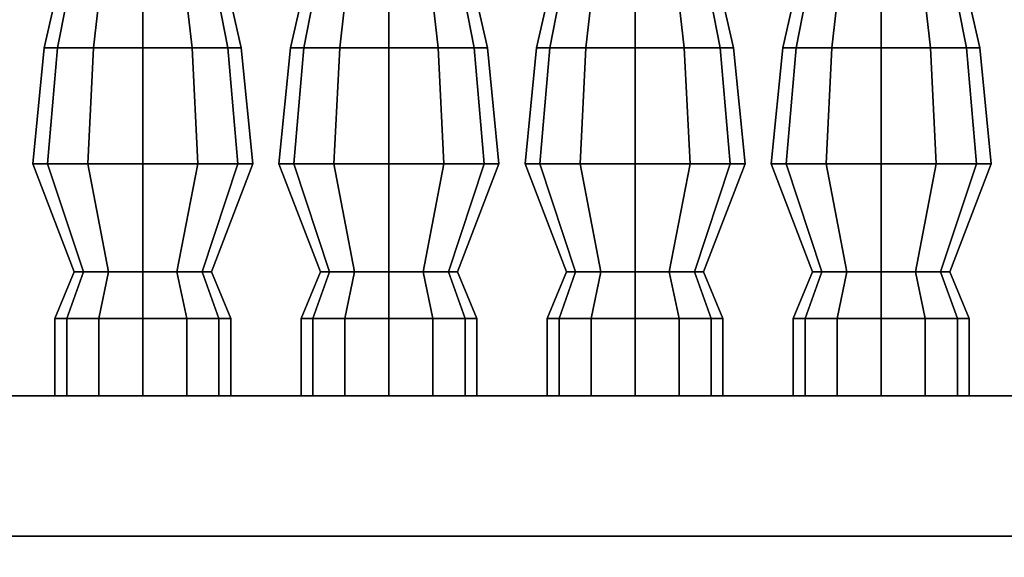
# Model space of a CAD drawing. Header units: metres. Extents: x 3 to 38.4, y 0 to 14.7.
# Tile 8 of 81: x 14.135 to 14.975, y 0.882 to 1.341. Entities that reach past the tile are written whole.
import ezdxf

# ---------------------------------------------------------------- set-up
doc = ezdxf.new("R2010")
doc.units = ezdxf.units.M
doc.layers.add('GRANITE', color=8, linetype='Continuous')
doc.layers.add('STUCCO', color=8, linetype='Continuous')

msp = doc.modelspace()

# ---------------------------------------------------------------- linework, layer by layer
at = {"layer": 'GRANITE'}
for points in [[(15.4, 0), (12.1, 0), (12.1, 0.9), (15.4, 0.9)], [(12.1, 0), (15.4, 0), (15.4, 0.9), (12.1, 0.9)]]:
    msp.add_lwpolyline(points, close=True, dxfattribs=at)
at = {"layer": 'STUCCO'}
for points in [[(14.1672, 1.317), (14.156, 1.317), (14.1815, 1.4292), (14.1893, 1.4292)], [(14.156, 1.317), (14.1672, 1.317), (14.1893, 1.4292), (14.1815, 1.4292)], [(14.1672, 1.317), (14.156, 1.317), (14.1815, 1.4292), (14.1893, 1.4292)], [(14.156, 1.317), (14.1672, 1.317), (14.1893, 1.4292), (14.1815, 1.4292)], [(14.198, 1.317), (14.1672, 1.317), (14.1893, 1.4292), (14.2108, 1.4292)], [(14.1672, 1.317), (14.198, 1.317), (14.2108, 1.4292), (14.1893, 1.4292)], [(14.198, 1.317), (14.1672, 1.317), (14.1893, 1.4292), (14.2108, 1.4292)], [(14.1672, 1.317), (14.198, 1.317), (14.2108, 1.4292), (14.1893, 1.4292)], [(14.24, 1.317), (14.198, 1.317), (14.2108, 1.4292), (14.24, 1.4292)], [(14.198, 1.317), (14.24, 1.317), (14.24, 1.4292), (14.2108, 1.4292)], [(14.24, 1.317), (14.198, 1.317), (14.2108, 1.4292), (14.24, 1.4292)], [(14.198, 1.317), (14.24, 1.317), (14.24, 1.4292), (14.2108, 1.4292)], [(14.282, 1.317), (14.24, 1.317), (14.24, 1.4292), (14.2692, 1.4292)], [(14.24, 1.317), (14.282, 1.317), (14.2692, 1.4292), (14.24, 1.4292)], [(14.282, 1.317), (14.24, 1.317), (14.24, 1.4292), (14.2692, 1.4292)], [(14.24, 1.317), (14.282, 1.317), (14.2692, 1.4292), (14.24, 1.4292)], [(14.3127, 1.317), (14.282, 1.317), (14.2692, 1.4292), (14.2907, 1.4292)], [(14.282, 1.317), (14.3127, 1.317), (14.2907, 1.4292), (14.2692, 1.4292)], [(14.3127, 1.317), (14.282, 1.317), (14.2692, 1.4292), (14.2907, 1.4292)], [(14.282, 1.317), (14.3127, 1.317), (14.2907, 1.4292), (14.2692, 1.4292)], [(14.324, 1.317), (14.3127, 1.317), (14.2907, 1.4292), (14.2985, 1.4292)], [(14.3127, 1.317), (14.324, 1.317), (14.2985, 1.4292), (14.2907, 1.4292)], [(14.324, 1.317), (14.3127, 1.317), (14.2907, 1.4292), (14.2985, 1.4292)], [(14.3127, 1.317), (14.324, 1.317), (14.2985, 1.4292), (14.2907, 1.4292)], [(14.3773, 1.317), (14.366, 1.317), (14.3915, 1.4292), (14.3993, 1.4292)], [(14.366, 1.317), (14.3773, 1.317), (14.3993, 1.4292), (14.3915, 1.4292)], [(14.3773, 1.317), (14.366, 1.317), (14.3915, 1.4292), (14.3993, 1.4292)], [(14.366, 1.317), (14.3773, 1.317), (14.3993, 1.4292), (14.3915, 1.4292)], [(14.408, 1.317), (14.3773, 1.317), (14.3993, 1.4292), (14.4207, 1.4292)], [(14.3773, 1.317), (14.408, 1.317), (14.4207, 1.4292), (14.3993, 1.4292)], [(14.408, 1.317), (14.3773, 1.317), (14.3993, 1.4292), (14.4207, 1.4292)], [(14.3773, 1.317), (14.408, 1.317), (14.4207, 1.4292), (14.3993, 1.4292)], [(14.45, 1.317), (14.408, 1.317), (14.4207, 1.4292), (14.45, 1.4292)], [(14.408, 1.317), (14.45, 1.317), (14.45, 1.4292), (14.4207, 1.4292)], [(14.45, 1.317), (14.408, 1.317), (14.4207, 1.4292), (14.45, 1.4292)], [(14.408, 1.317), (14.45, 1.317), (14.45, 1.4292), (14.4207, 1.4292)], [(14.492, 1.317), (14.45, 1.317), (14.45, 1.4292), (14.4793, 1.4292)], [(14.45, 1.317), (14.492, 1.317), (14.4793, 1.4292), (14.45, 1.4292)], [(14.492, 1.317), (14.45, 1.317), (14.45, 1.4292), (14.4793, 1.4292)], [(14.45, 1.317), (14.492, 1.317), (14.4793, 1.4292), (14.45, 1.4292)], [(14.5228, 1.317), (14.492, 1.317), (14.4793, 1.4292), (14.5007, 1.4292)], [(14.492, 1.317), (14.5228, 1.317), (14.5007, 1.4292), (14.4793, 1.4292)], [(14.5228, 1.317), (14.492, 1.317), (14.4793, 1.4292), (14.5007, 1.4292)], [(14.492, 1.317), (14.5228, 1.317), (14.5007, 1.4292), (14.4793, 1.4292)], [(14.534, 1.317), (14.5228, 1.317), (14.5007, 1.4292), (14.5085, 1.4292)], [(14.5228, 1.317), (14.534, 1.317), (14.5085, 1.4292), (14.5007, 1.4292)], [(14.534, 1.317), (14.5228, 1.317), (14.5007, 1.4292), (14.5085, 1.4292)], [(14.5228, 1.317), (14.534, 1.317), (14.5085, 1.4292), (14.5007, 1.4292)], [(14.5872, 1.317), (14.576, 1.317), (14.6015, 1.4292), (14.6093, 1.4292)], [(14.576, 1.317), (14.5872, 1.317), (14.6093, 1.4292), (14.6015, 1.4292)], [(14.5872, 1.317), (14.576, 1.317), (14.6015, 1.4292), (14.6093, 1.4292)], [(14.576, 1.317), (14.5872, 1.317), (14.6093, 1.4292), (14.6015, 1.4292)], [(14.618, 1.317), (14.5872, 1.317), (14.6093, 1.4292), (14.6308, 1.4292)], [(14.5872, 1.317), (14.618, 1.317), (14.6308, 1.4292), (14.6093, 1.4292)], [(14.618, 1.317), (14.5872, 1.317), (14.6093, 1.4292), (14.6308, 1.4292)], [(14.5872, 1.317), (14.618, 1.317), (14.6308, 1.4292), (14.6093, 1.4292)], [(14.66, 1.317), (14.618, 1.317), (14.6308, 1.4292), (14.66, 1.4292)], [(14.618, 1.317), (14.66, 1.317), (14.66, 1.4292), (14.6308, 1.4292)], [(14.66, 1.317), (14.618, 1.317), (14.6308, 1.4292), (14.66, 1.4292)], [(14.618, 1.317), (14.66, 1.317), (14.66, 1.4292), (14.6308, 1.4292)], [(14.702, 1.317), (14.66, 1.317), (14.66, 1.4292), (14.6892, 1.4292)], [(14.66, 1.317), (14.702, 1.317), (14.6892, 1.4292), (14.66, 1.4292)], [(14.702, 1.317), (14.66, 1.317), (14.66, 1.4292), (14.6892, 1.4292)], [(14.66, 1.317), (14.702, 1.317), (14.6892, 1.4292), (14.66, 1.4292)], [(14.7327, 1.317), (14.702, 1.317), (14.6892, 1.4292), (14.7107, 1.4292)], [(14.702, 1.317), (14.7327, 1.317), (14.7107, 1.4292), (14.6892, 1.4292)], [(14.7327, 1.317), (14.702, 1.317), (14.6892, 1.4292), (14.7107, 1.4292)], [(14.702, 1.317), (14.7327, 1.317), (14.7107, 1.4292), (14.6892, 1.4292)], [(14.744, 1.317), (14.7327, 1.317), (14.7107, 1.4292), (14.7185, 1.4292)], [(14.7327, 1.317), (14.744, 1.317), (14.7185, 1.4292), (14.7107, 1.4292)], [(14.744, 1.317), (14.7327, 1.317), (14.7107, 1.4292), (14.7185, 1.4292)], [(14.7327, 1.317), (14.744, 1.317), (14.7185, 1.4292), (14.7107, 1.4292)], [(14.7973, 1.317), (14.786, 1.317), (14.8115, 1.4292), (14.8193, 1.4292)], [(14.786, 1.317), (14.7973, 1.317), (14.8193, 1.4292), (14.8115, 1.4292)], [(14.7973, 1.317), (14.786, 1.317), (14.8115, 1.4292), (14.8193, 1.4292)], [(14.786, 1.317), (14.7973, 1.317), (14.8193, 1.4292), (14.8115, 1.4292)], [(14.828, 1.317), (14.7973, 1.317), (14.8193, 1.4292), (14.8407, 1.4292)], [(14.7973, 1.317), (14.828, 1.317), (14.8407, 1.4292), (14.8193, 1.4292)], [(14.828, 1.317), (14.7973, 1.317), (14.8193, 1.4292), (14.8407, 1.4292)], [(14.7973, 1.317), (14.828, 1.317), (14.8407, 1.4292), (14.8193, 1.4292)], [(14.87, 1.317), (14.828, 1.317), (14.8407, 1.4292), (14.87, 1.4292)], [(14.828, 1.317), (14.87, 1.317), (14.87, 1.4292), (14.8407, 1.4292)], [(14.87, 1.317), (14.828, 1.317), (14.8407, 1.4292), (14.87, 1.4292)], [(14.828, 1.317), (14.87, 1.317), (14.87, 1.4292), (14.8407, 1.4292)], [(14.912, 1.317), (14.87, 1.317), (14.87, 1.4292), (14.8993, 1.4292)], [(14.87, 1.317), (14.912, 1.317), (14.8993, 1.4292), (14.87, 1.4292)], [(14.912, 1.317), (14.87, 1.317), (14.87, 1.4292), (14.8993, 1.4292)], [(14.87, 1.317), (14.912, 1.317), (14.8993, 1.4292), (14.87, 1.4292)], [(14.9428, 1.317), (14.912, 1.317), (14.8993, 1.4292), (14.9207, 1.4292)], [(14.912, 1.317), (14.9428, 1.317), (14.9207, 1.4292), (14.8993, 1.4292)], [(14.9428, 1.317), (14.912, 1.317), (14.8993, 1.4292), (14.9207, 1.4292)], [(14.912, 1.317), (14.9428, 1.317), (14.9207, 1.4292), (14.8993, 1.4292)], [(14.954, 1.317), (14.9428, 1.317), (14.9207, 1.4292), (14.9285, 1.4292)], [(14.9428, 1.317), (14.954, 1.317), (14.9285, 1.4292), (14.9207, 1.4292)], [(14.954, 1.317), (14.9428, 1.317), (14.9207, 1.4292), (14.9285, 1.4292)], [(14.9428, 1.317), (14.954, 1.317), (14.9285, 1.4292), (14.9207, 1.4292)], [(14.1588, 1.218), (14.1463, 1.218), (14.156, 1.317), (14.1672, 1.317)], [(14.1463, 1.218), (14.1588, 1.218), (14.1672, 1.317), (14.156, 1.317)], [(14.1588, 1.218), (14.1463, 1.218), (14.156, 1.317), (14.1672, 1.317)], [(14.1463, 1.218), (14.1588, 1.218), (14.1672, 1.317), (14.156, 1.317)], [(14.1931, 1.218), (14.1588, 1.218), (14.1672, 1.317), (14.198, 1.317)], [(14.1588, 1.218), (14.1931, 1.218), (14.198, 1.317), (14.1672, 1.317)], [(14.1931, 1.218), (14.1588, 1.218), (14.1672, 1.317), (14.198, 1.317)], [(14.1588, 1.218), (14.1931, 1.218), (14.198, 1.317), (14.1672, 1.317)], [(14.24, 1.218), (14.1931, 1.218), (14.198, 1.317), (14.24, 1.317)], [(14.1931, 1.218), (14.24, 1.218), (14.24, 1.317), (14.198, 1.317)], [(14.24, 1.218), (14.1931, 1.218), (14.198, 1.317), (14.24, 1.317)], [(14.1931, 1.218), (14.24, 1.218), (14.24, 1.317), (14.198, 1.317)], [(14.2869, 1.218), (14.24, 1.218), (14.24, 1.317), (14.282, 1.317)], [(14.24, 1.218), (14.2869, 1.218), (14.282, 1.317), (14.24, 1.317)], [(14.2869, 1.218), (14.24, 1.218), (14.24, 1.317), (14.282, 1.317)], [(14.24, 1.218), (14.2869, 1.218), (14.282, 1.317), (14.24, 1.317)], [(14.3212, 1.218), (14.2869, 1.218), (14.282, 1.317), (14.3127, 1.317)], [(14.2869, 1.218), (14.3212, 1.218), (14.3127, 1.317), (14.282, 1.317)], [(14.3212, 1.218), (14.2869, 1.218), (14.282, 1.317), (14.3127, 1.317)], [(14.2869, 1.218), (14.3212, 1.218), (14.3127, 1.317), (14.282, 1.317)], [(14.3338, 1.218), (14.3212, 1.218), (14.3127, 1.317), (14.324, 1.317)], [(14.3212, 1.218), (14.3338, 1.218), (14.324, 1.317), (14.3127, 1.317)], [(14.3338, 1.218), (14.3212, 1.218), (14.3127, 1.317), (14.324, 1.317)], [(14.3212, 1.218), (14.3338, 1.218), (14.324, 1.317), (14.3127, 1.317)], [(14.3688, 1.218), (14.3562, 1.218), (14.366, 1.317), (14.3773, 1.317)], [(14.3562, 1.218), (14.3688, 1.218), (14.3773, 1.317), (14.366, 1.317)], [(14.3688, 1.218), (14.3562, 1.218), (14.366, 1.317), (14.3773, 1.317)], [(14.3562, 1.218), (14.3688, 1.218), (14.3773, 1.317), (14.366, 1.317)], [(14.4031, 1.218), (14.3688, 1.218), (14.3773, 1.317), (14.408, 1.317)], [(14.3688, 1.218), (14.4031, 1.218), (14.408, 1.317), (14.3773, 1.317)], [(14.4031, 1.218), (14.3688, 1.218), (14.3773, 1.317), (14.408, 1.317)], [(14.3688, 1.218), (14.4031, 1.218), (14.408, 1.317), (14.3773, 1.317)], [(14.45, 1.218), (14.4031, 1.218), (14.408, 1.317), (14.45, 1.317)], [(14.4031, 1.218), (14.45, 1.218), (14.45, 1.317), (14.408, 1.317)], [(14.45, 1.218), (14.4031, 1.218), (14.408, 1.317), (14.45, 1.317)], [(14.4031, 1.218), (14.45, 1.218), (14.45, 1.317), (14.408, 1.317)], [(14.4969, 1.218), (14.45, 1.218), (14.45, 1.317), (14.492, 1.317)], [(14.45, 1.218), (14.4969, 1.218), (14.492, 1.317), (14.45, 1.317)], [(14.4969, 1.218), (14.45, 1.218), (14.45, 1.317), (14.492, 1.317)], [(14.45, 1.218), (14.4969, 1.218), (14.492, 1.317), (14.45, 1.317)], [(14.5312, 1.218), (14.4969, 1.218), (14.492, 1.317), (14.5228, 1.317)], [(14.4969, 1.218), (14.5312, 1.218), (14.5228, 1.317), (14.492, 1.317)], [(14.5312, 1.218), (14.4969, 1.218), (14.492, 1.317), (14.5228, 1.317)], [(14.4969, 1.218), (14.5312, 1.218), (14.5228, 1.317), (14.492, 1.317)], [(14.5437, 1.218), (14.5312, 1.218), (14.5228, 1.317), (14.534, 1.317)], [(14.5312, 1.218), (14.5437, 1.218), (14.534, 1.317), (14.5228, 1.317)], [(14.5437, 1.218), (14.5312, 1.218), (14.5228, 1.317), (14.534, 1.317)], [(14.5312, 1.218), (14.5437, 1.218), (14.534, 1.317), (14.5228, 1.317)], [(14.5788, 1.218), (14.5663, 1.218), (14.576, 1.317), (14.5872, 1.317)], [(14.5663, 1.218), (14.5788, 1.218), (14.5872, 1.317), (14.576, 1.317)], [(14.5788, 1.218), (14.5663, 1.218), (14.576, 1.317), (14.5872, 1.317)], [(14.5663, 1.218), (14.5788, 1.218), (14.5872, 1.317), (14.576, 1.317)], [(14.6131, 1.218), (14.5788, 1.218), (14.5872, 1.317), (14.618, 1.317)], [(14.5788, 1.218), (14.6131, 1.218), (14.618, 1.317), (14.5872, 1.317)], [(14.6131, 1.218), (14.5788, 1.218), (14.5872, 1.317), (14.618, 1.317)], [(14.5788, 1.218), (14.6131, 1.218), (14.618, 1.317), (14.5872, 1.317)], [(14.66, 1.218), (14.6131, 1.218), (14.618, 1.317), (14.66, 1.317)], [(14.6131, 1.218), (14.66, 1.218), (14.66, 1.317), (14.618, 1.317)], [(14.66, 1.218), (14.6131, 1.218), (14.618, 1.317), (14.66, 1.317)], [(14.6131, 1.218), (14.66, 1.218), (14.66, 1.317), (14.618, 1.317)], [(14.7069, 1.218), (14.66, 1.218), (14.66, 1.317), (14.702, 1.317)], [(14.66, 1.218), (14.7069, 1.218), (14.702, 1.317), (14.66, 1.317)], [(14.7069, 1.218), (14.66, 1.218), (14.66, 1.317), (14.702, 1.317)], [(14.66, 1.218), (14.7069, 1.218), (14.702, 1.317), (14.66, 1.317)], [(14.7412, 1.218), (14.7069, 1.218), (14.702, 1.317), (14.7327, 1.317)], [(14.7069, 1.218), (14.7412, 1.218), (14.7327, 1.317), (14.702, 1.317)], [(14.7412, 1.218), (14.7069, 1.218), (14.702, 1.317), (14.7327, 1.317)], [(14.7069, 1.218), (14.7412, 1.218), (14.7327, 1.317), (14.702, 1.317)], [(14.7538, 1.218), (14.7412, 1.218), (14.7327, 1.317), (14.744, 1.317)], [(14.7412, 1.218), (14.7538, 1.218), (14.744, 1.317), (14.7327, 1.317)], [(14.7538, 1.218), (14.7412, 1.218), (14.7327, 1.317), (14.744, 1.317)], [(14.7412, 1.218), (14.7538, 1.218), (14.744, 1.317), (14.7327, 1.317)], [(14.7888, 1.218), (14.7762, 1.218), (14.786, 1.317), (14.7973, 1.317)], [(14.7762, 1.218), (14.7888, 1.218), (14.7973, 1.317), (14.786, 1.317)], [(14.7888, 1.218), (14.7762, 1.218), (14.786, 1.317), (14.7973, 1.317)], [(14.7762, 1.218), (14.7888, 1.218), (14.7973, 1.317), (14.786, 1.317)], [(14.8231, 1.218), (14.7888, 1.218), (14.7973, 1.317), (14.828, 1.317)], [(14.7888, 1.218), (14.8231, 1.218), (14.828, 1.317), (14.7973, 1.317)], [(14.8231, 1.218), (14.7888, 1.218), (14.7973, 1.317), (14.828, 1.317)], [(14.7888, 1.218), (14.8231, 1.218), (14.828, 1.317), (14.7973, 1.317)], [(14.87, 1.218), (14.8231, 1.218), (14.828, 1.317), (14.87, 1.317)], [(14.8231, 1.218), (14.87, 1.218), (14.87, 1.317), (14.828, 1.317)], [(14.87, 1.218), (14.8231, 1.218), (14.828, 1.317), (14.87, 1.317)], [(14.8231, 1.218), (14.87, 1.218), (14.87, 1.317), (14.828, 1.317)], [(14.9169, 1.218), (14.87, 1.218), (14.87, 1.317), (14.912, 1.317)], [(14.87, 1.218), (14.9169, 1.218), (14.912, 1.317), (14.87, 1.317)], [(14.9169, 1.218), (14.87, 1.218), (14.87, 1.317), (14.912, 1.317)], [(14.87, 1.218), (14.9169, 1.218), (14.912, 1.317), (14.87, 1.317)], [(14.9512, 1.218), (14.9169, 1.218), (14.912, 1.317), (14.9428, 1.317)], [(14.9169, 1.218), (14.9512, 1.218), (14.9428, 1.317), (14.912, 1.317)], [(14.9512, 1.218), (14.9169, 1.218), (14.912, 1.317), (14.9428, 1.317)], [(14.9169, 1.218), (14.9512, 1.218), (14.9428, 1.317), (14.912, 1.317)], [(14.9637, 1.218), (14.9512, 1.218), (14.9428, 1.317), (14.954, 1.317)], [(14.9512, 1.218), (14.9637, 1.218), (14.954, 1.317), (14.9428, 1.317)], [(14.9637, 1.218), (14.9512, 1.218), (14.9428, 1.317), (14.954, 1.317)], [(14.9512, 1.218), (14.9637, 1.218), (14.954, 1.317), (14.9428, 1.317)], [(14.1893, 1.1256), (14.1815, 1.1256), (14.1463, 1.218), (14.1588, 1.218)], [(14.1815, 1.1256), (14.1893, 1.1256), (14.1588, 1.218), (14.1463, 1.218)], [(14.1893, 1.1256), (14.1815, 1.1256), (14.1463, 1.218), (14.1588, 1.218)], [(14.1815, 1.1256), (14.1893, 1.1256), (14.1588, 1.218), (14.1463, 1.218)], [(14.2108, 1.1256), (14.1893, 1.1256), (14.1588, 1.218), (14.1931, 1.218)], [(14.1893, 1.1256), (14.2108, 1.1256), (14.1931, 1.218), (14.1588, 1.218)], [(14.2108, 1.1256), (14.1893, 1.1256), (14.1588, 1.218), (14.1931, 1.218)], [(14.1893, 1.1256), (14.2108, 1.1256), (14.1931, 1.218), (14.1588, 1.218)], [(14.24, 1.1256), (14.2108, 1.1256), (14.1931, 1.218), (14.24, 1.218)], [(14.2108, 1.1256), (14.24, 1.1256), (14.24, 1.218), (14.1931, 1.218)], [(14.24, 1.1256), (14.2108, 1.1256), (14.1931, 1.218), (14.24, 1.218)], [(14.2108, 1.1256), (14.24, 1.1256), (14.24, 1.218), (14.1931, 1.218)], [(14.2692, 1.1256), (14.24, 1.1256), (14.24, 1.218), (14.2869, 1.218)], [(14.24, 1.1256), (14.2692, 1.1256), (14.2869, 1.218), (14.24, 1.218)], [(14.2692, 1.1256), (14.24, 1.1256), (14.24, 1.218), (14.2869, 1.218)], [(14.24, 1.1256), (14.2692, 1.1256), (14.2869, 1.218), (14.24, 1.218)], [(14.2907, 1.1256), (14.2692, 1.1256), (14.2869, 1.218), (14.3212, 1.218)], [(14.2692, 1.1256), (14.2907, 1.1256), (14.3212, 1.218), (14.2869, 1.218)], [(14.2907, 1.1256), (14.2692, 1.1256), (14.2869, 1.218), (14.3212, 1.218)], [(14.2692, 1.1256), (14.2907, 1.1256), (14.3212, 1.218), (14.2869, 1.218)], [(14.2985, 1.1256), (14.2907, 1.1256), (14.3212, 1.218), (14.3338, 1.218)], [(14.2907, 1.1256), (14.2985, 1.1256), (14.3338, 1.218), (14.3212, 1.218)], [(14.2985, 1.1256), (14.2907, 1.1256), (14.3212, 1.218), (14.3338, 1.218)], [(14.2907, 1.1256), (14.2985, 1.1256), (14.3338, 1.218), (14.3212, 1.218)], [(14.3993, 1.1256), (14.3915, 1.1256), (14.3562, 1.218), (14.3688, 1.218)], [(14.3915, 1.1256), (14.3993, 1.1256), (14.3688, 1.218), (14.3562, 1.218)], [(14.3993, 1.1256), (14.3915, 1.1256), (14.3562, 1.218), (14.3688, 1.218)], [(14.3915, 1.1256), (14.3993, 1.1256), (14.3688, 1.218), (14.3562, 1.218)], [(14.4207, 1.1256), (14.3993, 1.1256), (14.3688, 1.218), (14.4031, 1.218)], [(14.3993, 1.1256), (14.4207, 1.1256), (14.4031, 1.218), (14.3688, 1.218)], [(14.4207, 1.1256), (14.3993, 1.1256), (14.3688, 1.218), (14.4031, 1.218)], [(14.3993, 1.1256), (14.4207, 1.1256), (14.4031, 1.218), (14.3688, 1.218)], [(14.45, 1.1256), (14.4207, 1.1256), (14.4031, 1.218), (14.45, 1.218)], [(14.4207, 1.1256), (14.45, 1.1256), (14.45, 1.218), (14.4031, 1.218)], [(14.45, 1.1256), (14.4207, 1.1256), (14.4031, 1.218), (14.45, 1.218)], [(14.4207, 1.1256), (14.45, 1.1256), (14.45, 1.218), (14.4031, 1.218)], [(14.4793, 1.1256), (14.45, 1.1256), (14.45, 1.218), (14.4969, 1.218)], [(14.45, 1.1256), (14.4793, 1.1256), (14.4969, 1.218), (14.45, 1.218)], [(14.4793, 1.1256), (14.45, 1.1256), (14.45, 1.218), (14.4969, 1.218)], [(14.45, 1.1256), (14.4793, 1.1256), (14.4969, 1.218), (14.45, 1.218)], [(14.5007, 1.1256), (14.4793, 1.1256), (14.4969, 1.218), (14.5312, 1.218)], [(14.4793, 1.1256), (14.5007, 1.1256), (14.5312, 1.218), (14.4969, 1.218)], [(14.5007, 1.1256), (14.4793, 1.1256), (14.4969, 1.218), (14.5312, 1.218)], [(14.4793, 1.1256), (14.5007, 1.1256), (14.5312, 1.218), (14.4969, 1.218)], [(14.5085, 1.1256), (14.5007, 1.1256), (14.5312, 1.218), (14.5437, 1.218)], [(14.5007, 1.1256), (14.5085, 1.1256), (14.5437, 1.218), (14.5312, 1.218)], [(14.5085, 1.1256), (14.5007, 1.1256), (14.5312, 1.218), (14.5437, 1.218)], [(14.5007, 1.1256), (14.5085, 1.1256), (14.5437, 1.218), (14.5312, 1.218)], [(14.6093, 1.1256), (14.6015, 1.1256), (14.5663, 1.218), (14.5788, 1.218)], [(14.6015, 1.1256), (14.6093, 1.1256), (14.5788, 1.218), (14.5663, 1.218)], [(14.6093, 1.1256), (14.6015, 1.1256), (14.5663, 1.218), (14.5788, 1.218)], [(14.6015, 1.1256), (14.6093, 1.1256), (14.5788, 1.218), (14.5663, 1.218)], [(14.6308, 1.1256), (14.6093, 1.1256), (14.5788, 1.218), (14.6131, 1.218)], [(14.6093, 1.1256), (14.6308, 1.1256), (14.6131, 1.218), (14.5788, 1.218)], [(14.6308, 1.1256), (14.6093, 1.1256), (14.5788, 1.218), (14.6131, 1.218)], [(14.6093, 1.1256), (14.6308, 1.1256), (14.6131, 1.218), (14.5788, 1.218)], [(14.66, 1.1256), (14.6308, 1.1256), (14.6131, 1.218), (14.66, 1.218)], [(14.6308, 1.1256), (14.66, 1.1256), (14.66, 1.218), (14.6131, 1.218)], [(14.66, 1.1256), (14.6308, 1.1256), (14.6131, 1.218), (14.66, 1.218)], [(14.6308, 1.1256), (14.66, 1.1256), (14.66, 1.218), (14.6131, 1.218)], [(14.6892, 1.1256), (14.66, 1.1256), (14.66, 1.218), (14.7069, 1.218)], [(14.66, 1.1256), (14.6892, 1.1256), (14.7069, 1.218), (14.66, 1.218)], [(14.6892, 1.1256), (14.66, 1.1256), (14.66, 1.218), (14.7069, 1.218)], [(14.66, 1.1256), (14.6892, 1.1256), (14.7069, 1.218), (14.66, 1.218)], [(14.7107, 1.1256), (14.6892, 1.1256), (14.7069, 1.218), (14.7412, 1.218)], [(14.6892, 1.1256), (14.7107, 1.1256), (14.7412, 1.218), (14.7069, 1.218)], [(14.7107, 1.1256), (14.6892, 1.1256), (14.7069, 1.218), (14.7412, 1.218)], [(14.6892, 1.1256), (14.7107, 1.1256), (14.7412, 1.218), (14.7069, 1.218)], [(14.7185, 1.1256), (14.7107, 1.1256), (14.7412, 1.218), (14.7538, 1.218)], [(14.7107, 1.1256), (14.7185, 1.1256), (14.7538, 1.218), (14.7412, 1.218)], [(14.7185, 1.1256), (14.7107, 1.1256), (14.7412, 1.218), (14.7538, 1.218)], [(14.7107, 1.1256), (14.7185, 1.1256), (14.7538, 1.218), (14.7412, 1.218)], [(14.8193, 1.1256), (14.8115, 1.1256), (14.7762, 1.218), (14.7888, 1.218)], [(14.8115, 1.1256), (14.8193, 1.1256), (14.7888, 1.218), (14.7762, 1.218)], [(14.8193, 1.1256), (14.8115, 1.1256), (14.7762, 1.218), (14.7888, 1.218)], [(14.8115, 1.1256), (14.8193, 1.1256), (14.7888, 1.218), (14.7762, 1.218)], [(14.8407, 1.1256), (14.8193, 1.1256), (14.7888, 1.218), (14.8231, 1.218)], [(14.8193, 1.1256), (14.8407, 1.1256), (14.8231, 1.218), (14.7888, 1.218)], [(14.8407, 1.1256), (14.8193, 1.1256), (14.7888, 1.218), (14.8231, 1.218)], [(14.8193, 1.1256), (14.8407, 1.1256), (14.8231, 1.218), (14.7888, 1.218)], [(14.87, 1.1256), (14.8407, 1.1256), (14.8231, 1.218), (14.87, 1.218)], [(14.8407, 1.1256), (14.87, 1.1256), (14.87, 1.218), (14.8231, 1.218)], [(14.87, 1.1256), (14.8407, 1.1256), (14.8231, 1.218), (14.87, 1.218)], [(14.8407, 1.1256), (14.87, 1.1256), (14.87, 1.218), (14.8231, 1.218)], [(14.8993, 1.1256), (14.87, 1.1256), (14.87, 1.218), (14.9169, 1.218)], [(14.87, 1.1256), (14.8993, 1.1256), (14.9169, 1.218), (14.87, 1.218)], [(14.8993, 1.1256), (14.87, 1.1256), (14.87, 1.218), (14.9169, 1.218)], [(14.87, 1.1256), (14.8993, 1.1256), (14.9169, 1.218), (14.87, 1.218)], [(14.9207, 1.1256), (14.8993, 1.1256), (14.9169, 1.218), (14.9512, 1.218)], [(14.8993, 1.1256), (14.9207, 1.1256), (14.9512, 1.218), (14.9169, 1.218)], [(14.9207, 1.1256), (14.8993, 1.1256), (14.9169, 1.218), (14.9512, 1.218)], [(14.8993, 1.1256), (14.9207, 1.1256), (14.9512, 1.218), (14.9169, 1.218)], [(14.9285, 1.1256), (14.9207, 1.1256), (14.9512, 1.218), (14.9637, 1.218)], [(14.9207, 1.1256), (14.9285, 1.1256), (14.9637, 1.218), (14.9512, 1.218)], [(14.9285, 1.1256), (14.9207, 1.1256), (14.9512, 1.218), (14.9637, 1.218)], [(14.9207, 1.1256), (14.9285, 1.1256), (14.9637, 1.218), (14.9512, 1.218)], [(14.1751, 1.086), (14.165, 1.086), (14.1815, 1.1256), (14.1893, 1.1256)], [(14.165, 1.086), (14.1751, 1.086), (14.1893, 1.1256), (14.1815, 1.1256)], [(14.1751, 1.086), (14.165, 1.086), (14.1815, 1.1256), (14.1893, 1.1256)], [(14.165, 1.086), (14.1751, 1.086), (14.1893, 1.1256), (14.1815, 1.1256)], [(14.2025, 1.086), (14.1751, 1.086), (14.1893, 1.1256), (14.2108, 1.1256)], [(14.1751, 1.086), (14.2025, 1.086), (14.2108, 1.1256), (14.1893, 1.1256)], [(14.2025, 1.086), (14.1751, 1.086), (14.1893, 1.1256), (14.2108, 1.1256)], [(14.1751, 1.086), (14.2025, 1.086), (14.2108, 1.1256), (14.1893, 1.1256)], [(14.24, 1.086), (14.2025, 1.086), (14.2108, 1.1256), (14.24, 1.1256)], [(14.2025, 1.086), (14.24, 1.086), (14.24, 1.1256), (14.2108, 1.1256)], [(14.24, 1.086), (14.2025, 1.086), (14.2108, 1.1256), (14.24, 1.1256)], [(14.2025, 1.086), (14.24, 1.086), (14.24, 1.1256), (14.2108, 1.1256)], [(14.2775, 1.086), (14.24, 1.086), (14.24, 1.1256), (14.2692, 1.1256)], [(14.24, 1.086), (14.2775, 1.086), (14.2692, 1.1256), (14.24, 1.1256)], [(14.2775, 1.086), (14.24, 1.086), (14.24, 1.1256), (14.2692, 1.1256)], [(14.24, 1.086), (14.2775, 1.086), (14.2692, 1.1256), (14.24, 1.1256)], [(14.3049, 1.086), (14.2775, 1.086), (14.2692, 1.1256), (14.2907, 1.1256)], [(14.2775, 1.086), (14.3049, 1.086), (14.2907, 1.1256), (14.2692, 1.1256)], [(14.3049, 1.086), (14.2775, 1.086), (14.2692, 1.1256), (14.2907, 1.1256)], [(14.2775, 1.086), (14.3049, 1.086), (14.2907, 1.1256), (14.2692, 1.1256)], [(14.315, 1.086), (14.3049, 1.086), (14.2907, 1.1256), (14.2985, 1.1256)], [(14.3049, 1.086), (14.315, 1.086), (14.2985, 1.1256), (14.2907, 1.1256)], [(14.315, 1.086), (14.3049, 1.086), (14.2907, 1.1256), (14.2985, 1.1256)], [(14.3049, 1.086), (14.315, 1.086), (14.2985, 1.1256), (14.2907, 1.1256)], [(14.385, 1.086), (14.375, 1.086), (14.3915, 1.1256), (14.3993, 1.1256)], [(14.375, 1.086), (14.385, 1.086), (14.3993, 1.1256), (14.3915, 1.1256)], [(14.385, 1.086), (14.375, 1.086), (14.3915, 1.1256), (14.3993, 1.1256)], [(14.375, 1.086), (14.385, 1.086), (14.3993, 1.1256), (14.3915, 1.1256)], [(14.4125, 1.086), (14.385, 1.086), (14.3993, 1.1256), (14.4207, 1.1256)], [(14.385, 1.086), (14.4125, 1.086), (14.4207, 1.1256), (14.3993, 1.1256)], [(14.4125, 1.086), (14.385, 1.086), (14.3993, 1.1256), (14.4207, 1.1256)], [(14.385, 1.086), (14.4125, 1.086), (14.4207, 1.1256), (14.3993, 1.1256)], [(14.45, 1.086), (14.4125, 1.086), (14.4207, 1.1256), (14.45, 1.1256)], [(14.4125, 1.086), (14.45, 1.086), (14.45, 1.1256), (14.4207, 1.1256)], [(14.45, 1.086), (14.4125, 1.086), (14.4207, 1.1256), (14.45, 1.1256)], [(14.4125, 1.086), (14.45, 1.086), (14.45, 1.1256), (14.4207, 1.1256)], [(14.4875, 1.086), (14.45, 1.086), (14.45, 1.1256), (14.4793, 1.1256)], [(14.45, 1.086), (14.4875, 1.086), (14.4793, 1.1256), (14.45, 1.1256)], [(14.4875, 1.086), (14.45, 1.086), (14.45, 1.1256), (14.4793, 1.1256)], [(14.45, 1.086), (14.4875, 1.086), (14.4793, 1.1256), (14.45, 1.1256)], [(14.515, 1.086), (14.4875, 1.086), (14.4793, 1.1256), (14.5007, 1.1256)], [(14.4875, 1.086), (14.515, 1.086), (14.5007, 1.1256), (14.4793, 1.1256)], [(14.515, 1.086), (14.4875, 1.086), (14.4793, 1.1256), (14.5007, 1.1256)], [(14.4875, 1.086), (14.515, 1.086), (14.5007, 1.1256), (14.4793, 1.1256)], [(14.525, 1.086), (14.515, 1.086), (14.5007, 1.1256), (14.5085, 1.1256)], [(14.515, 1.086), (14.525, 1.086), (14.5085, 1.1256), (14.5007, 1.1256)], [(14.525, 1.086), (14.515, 1.086), (14.5007, 1.1256), (14.5085, 1.1256)], [(14.515, 1.086), (14.525, 1.086), (14.5085, 1.1256), (14.5007, 1.1256)], [(14.5951, 1.086), (14.585, 1.086), (14.6015, 1.1256), (14.6093, 1.1256)], [(14.585, 1.086), (14.5951, 1.086), (14.6093, 1.1256), (14.6015, 1.1256)], [(14.5951, 1.086), (14.585, 1.086), (14.6015, 1.1256), (14.6093, 1.1256)], [(14.585, 1.086), (14.5951, 1.086), (14.6093, 1.1256), (14.6015, 1.1256)], [(14.6225, 1.086), (14.5951, 1.086), (14.6093, 1.1256), (14.6308, 1.1256)], [(14.5951, 1.086), (14.6225, 1.086), (14.6308, 1.1256), (14.6093, 1.1256)], [(14.6225, 1.086), (14.5951, 1.086), (14.6093, 1.1256), (14.6308, 1.1256)], [(14.5951, 1.086), (14.6225, 1.086), (14.6308, 1.1256), (14.6093, 1.1256)], [(14.66, 1.086), (14.6225, 1.086), (14.6308, 1.1256), (14.66, 1.1256)], [(14.6225, 1.086), (14.66, 1.086), (14.66, 1.1256), (14.6308, 1.1256)], [(14.66, 1.086), (14.6225, 1.086), (14.6308, 1.1256), (14.66, 1.1256)], [(14.6225, 1.086), (14.66, 1.086), (14.66, 1.1256), (14.6308, 1.1256)], [(14.6975, 1.086), (14.66, 1.086), (14.66, 1.1256), (14.6892, 1.1256)], [(14.66, 1.086), (14.6975, 1.086), (14.6892, 1.1256), (14.66, 1.1256)], [(14.6975, 1.086), (14.66, 1.086), (14.66, 1.1256), (14.6892, 1.1256)], [(14.66, 1.086), (14.6975, 1.086), (14.6892, 1.1256), (14.66, 1.1256)], [(14.7249, 1.086), (14.6975, 1.086), (14.6892, 1.1256), (14.7107, 1.1256)], [(14.6975, 1.086), (14.7249, 1.086), (14.7107, 1.1256), (14.6892, 1.1256)], [(14.7249, 1.086), (14.6975, 1.086), (14.6892, 1.1256), (14.7107, 1.1256)], [(14.6975, 1.086), (14.7249, 1.086), (14.7107, 1.1256), (14.6892, 1.1256)], [(14.735, 1.086), (14.7249, 1.086), (14.7107, 1.1256), (14.7185, 1.1256)], [(14.7249, 1.086), (14.735, 1.086), (14.7185, 1.1256), (14.7107, 1.1256)], [(14.735, 1.086), (14.7249, 1.086), (14.7107, 1.1256), (14.7185, 1.1256)], [(14.7249, 1.086), (14.735, 1.086), (14.7185, 1.1256), (14.7107, 1.1256)], [(14.805, 1.086), (14.795, 1.086), (14.8115, 1.1256), (14.8193, 1.1256)], [(14.795, 1.086), (14.805, 1.086), (14.8193, 1.1256), (14.8115, 1.1256)], [(14.805, 1.086), (14.795, 1.086), (14.8115, 1.1256), (14.8193, 1.1256)], [(14.795, 1.086), (14.805, 1.086), (14.8193, 1.1256), (14.8115, 1.1256)], [(14.8325, 1.086), (14.805, 1.086), (14.8193, 1.1256), (14.8407, 1.1256)], [(14.805, 1.086), (14.8325, 1.086), (14.8407, 1.1256), (14.8193, 1.1256)], [(14.8325, 1.086), (14.805, 1.086), (14.8193, 1.1256), (14.8407, 1.1256)], [(14.805, 1.086), (14.8325, 1.086), (14.8407, 1.1256), (14.8193, 1.1256)], [(14.87, 1.086), (14.8325, 1.086), (14.8407, 1.1256), (14.87, 1.1256)], [(14.8325, 1.086), (14.87, 1.086), (14.87, 1.1256), (14.8407, 1.1256)], [(14.87, 1.086), (14.8325, 1.086), (14.8407, 1.1256), (14.87, 1.1256)], [(14.8325, 1.086), (14.87, 1.086), (14.87, 1.1256), (14.8407, 1.1256)], [(14.9075, 1.086), (14.87, 1.086), (14.87, 1.1256), (14.8993, 1.1256)], [(14.87, 1.086), (14.9075, 1.086), (14.8993, 1.1256), (14.87, 1.1256)], [(14.9075, 1.086), (14.87, 1.086), (14.87, 1.1256), (14.8993, 1.1256)], [(14.87, 1.086), (14.9075, 1.086), (14.8993, 1.1256), (14.87, 1.1256)], [(14.935, 1.086), (14.9075, 1.086), (14.8993, 1.1256), (14.9207, 1.1256)], [(14.9075, 1.086), (14.935, 1.086), (14.9207, 1.1256), (14.8993, 1.1256)], [(14.935, 1.086), (14.9075, 1.086), (14.8993, 1.1256), (14.9207, 1.1256)], [(14.9075, 1.086), (14.935, 1.086), (14.9207, 1.1256), (14.8993, 1.1256)], [(14.945, 1.086), (14.935, 1.086), (14.9207, 1.1256), (14.9285, 1.1256)], [(14.935, 1.086), (14.945, 1.086), (14.9285, 1.1256), (14.9207, 1.1256)], [(14.945, 1.086), (14.935, 1.086), (14.9207, 1.1256), (14.9285, 1.1256)], [(14.935, 1.086), (14.945, 1.086), (14.9285, 1.1256), (14.9207, 1.1256)], [(14.1751, 1.02), (14.165, 1.02), (14.165, 1.086), (14.1751, 1.086)], [(14.165, 1.02), (14.1751, 1.02), (14.1751, 1.086), (14.165, 1.086)], [(14.1751, 1.02), (14.165, 1.02), (14.165, 1.086), (14.1751, 1.086)], [(14.165, 1.02), (14.1751, 1.02), (14.1751, 1.086), (14.165, 1.086)], [(14.2025, 1.02), (14.1751, 1.02), (14.1751, 1.086), (14.2025, 1.086)], [(14.1751, 1.02), (14.2025, 1.02), (14.2025, 1.086), (14.1751, 1.086)], [(14.2025, 1.02), (14.1751, 1.02), (14.1751, 1.086), (14.2025, 1.086)], [(14.1751, 1.02), (14.2025, 1.02), (14.2025, 1.086), (14.1751, 1.086)], [(14.24, 1.02), (14.2025, 1.02), (14.2025, 1.086), (14.24, 1.086)], [(14.2025, 1.02), (14.24, 1.02), (14.24, 1.086), (14.2025, 1.086)], [(14.24, 1.02), (14.2025, 1.02), (14.2025, 1.086), (14.24, 1.086)], [(14.2025, 1.02), (14.24, 1.02), (14.24, 1.086), (14.2025, 1.086)], [(14.2775, 1.02), (14.24, 1.02), (14.24, 1.086), (14.2775, 1.086)], [(14.24, 1.02), (14.2775, 1.02), (14.2775, 1.086), (14.24, 1.086)], [(14.2775, 1.02), (14.24, 1.02), (14.24, 1.086), (14.2775, 1.086)], [(14.24, 1.02), (14.2775, 1.02), (14.2775, 1.086), (14.24, 1.086)], [(14.3049, 1.02), (14.2775, 1.02), (14.2775, 1.086), (14.3049, 1.086)], [(14.2775, 1.02), (14.3049, 1.02), (14.3049, 1.086), (14.2775, 1.086)], [(14.3049, 1.02), (14.2775, 1.02), (14.2775, 1.086), (14.3049, 1.086)], [(14.2775, 1.02), (14.3049, 1.02), (14.3049, 1.086), (14.2775, 1.086)], [(14.315, 1.02), (14.3049, 1.02), (14.3049, 1.086), (14.315, 1.086)], [(14.3049, 1.02), (14.315, 1.02), (14.315, 1.086), (14.3049, 1.086)], [(14.315, 1.02), (14.3049, 1.02), (14.3049, 1.086), (14.315, 1.086)], [(14.3049, 1.02), (14.315, 1.02), (14.315, 1.086), (14.3049, 1.086)], [(14.385, 1.02), (14.375, 1.02), (14.375, 1.086), (14.385, 1.086)], [(14.375, 1.02), (14.385, 1.02), (14.385, 1.086), (14.375, 1.086)], [(14.385, 1.02), (14.375, 1.02), (14.375, 1.086), (14.385, 1.086)], [(14.375, 1.02), (14.385, 1.02), (14.385, 1.086), (14.375, 1.086)], [(14.4125, 1.02), (14.385, 1.02), (14.385, 1.086), (14.4125, 1.086)], [(14.385, 1.02), (14.4125, 1.02), (14.4125, 1.086), (14.385, 1.086)], [(14.4125, 1.02), (14.385, 1.02), (14.385, 1.086), (14.4125, 1.086)], [(14.385, 1.02), (14.4125, 1.02), (14.4125, 1.086), (14.385, 1.086)], [(14.45, 1.02), (14.4125, 1.02), (14.4125, 1.086), (14.45, 1.086)], [(14.4125, 1.02), (14.45, 1.02), (14.45, 1.086), (14.4125, 1.086)], [(14.45, 1.02), (14.4125, 1.02), (14.4125, 1.086), (14.45, 1.086)], [(14.4125, 1.02), (14.45, 1.02), (14.45, 1.086), (14.4125, 1.086)], [(14.4875, 1.02), (14.45, 1.02), (14.45, 1.086), (14.4875, 1.086)], [(14.45, 1.02), (14.4875, 1.02), (14.4875, 1.086), (14.45, 1.086)], [(14.4875, 1.02), (14.45, 1.02), (14.45, 1.086), (14.4875, 1.086)], [(14.45, 1.02), (14.4875, 1.02), (14.4875, 1.086), (14.45, 1.086)], [(14.515, 1.02), (14.4875, 1.02), (14.4875, 1.086), (14.515, 1.086)], [(14.4875, 1.02), (14.515, 1.02), (14.515, 1.086), (14.4875, 1.086)], [(14.515, 1.02), (14.4875, 1.02), (14.4875, 1.086), (14.515, 1.086)], [(14.4875, 1.02), (14.515, 1.02), (14.515, 1.086), (14.4875, 1.086)], [(14.525, 1.02), (14.515, 1.02), (14.515, 1.086), (14.525, 1.086)], [(14.515, 1.02), (14.525, 1.02), (14.525, 1.086), (14.515, 1.086)], [(14.525, 1.02), (14.515, 1.02), (14.515, 1.086), (14.525, 1.086)], [(14.515, 1.02), (14.525, 1.02), (14.525, 1.086), (14.515, 1.086)], [(14.5951, 1.02), (14.585, 1.02), (14.585, 1.086), (14.5951, 1.086)], [(14.585, 1.02), (14.5951, 1.02), (14.5951, 1.086), (14.585, 1.086)], [(14.5951, 1.02), (14.585, 1.02), (14.585, 1.086), (14.5951, 1.086)], [(14.585, 1.02), (14.5951, 1.02), (14.5951, 1.086), (14.585, 1.086)], [(14.6225, 1.02), (14.5951, 1.02), (14.5951, 1.086), (14.6225, 1.086)], [(14.5951, 1.02), (14.6225, 1.02), (14.6225, 1.086), (14.5951, 1.086)], [(14.6225, 1.02), (14.5951, 1.02), (14.5951, 1.086), (14.6225, 1.086)], [(14.5951, 1.02), (14.6225, 1.02), (14.6225, 1.086), (14.5951, 1.086)], [(14.66, 1.02), (14.6225, 1.02), (14.6225, 1.086), (14.66, 1.086)], [(14.6225, 1.02), (14.66, 1.02), (14.66, 1.086), (14.6225, 1.086)], [(14.66, 1.02), (14.6225, 1.02), (14.6225, 1.086), (14.66, 1.086)], [(14.6225, 1.02), (14.66, 1.02), (14.66, 1.086), (14.6225, 1.086)], [(14.6975, 1.02), (14.66, 1.02), (14.66, 1.086), (14.6975, 1.086)], [(14.66, 1.02), (14.6975, 1.02), (14.6975, 1.086), (14.66, 1.086)], [(14.6975, 1.02), (14.66, 1.02), (14.66, 1.086), (14.6975, 1.086)], [(14.66, 1.02), (14.6975, 1.02), (14.6975, 1.086), (14.66, 1.086)], [(14.7249, 1.02), (14.6975, 1.02), (14.6975, 1.086), (14.7249, 1.086)], [(14.6975, 1.02), (14.7249, 1.02), (14.7249, 1.086), (14.6975, 1.086)], [(14.7249, 1.02), (14.6975, 1.02), (14.6975, 1.086), (14.7249, 1.086)], [(14.6975, 1.02), (14.7249, 1.02), (14.7249, 1.086), (14.6975, 1.086)], [(14.735, 1.02), (14.7249, 1.02), (14.7249, 1.086), (14.735, 1.086)], [(14.7249, 1.02), (14.735, 1.02), (14.735, 1.086), (14.7249, 1.086)], [(14.735, 1.02), (14.7249, 1.02), (14.7249, 1.086), (14.735, 1.086)], [(14.7249, 1.02), (14.735, 1.02), (14.735, 1.086), (14.7249, 1.086)], [(14.805, 1.02), (14.795, 1.02), (14.795, 1.086), (14.805, 1.086)], [(14.795, 1.02), (14.805, 1.02), (14.805, 1.086), (14.795, 1.086)], [(14.805, 1.02), (14.795, 1.02), (14.795, 1.086), (14.805, 1.086)], [(14.795, 1.02), (14.805, 1.02), (14.805, 1.086), (14.795, 1.086)], [(14.8325, 1.02), (14.805, 1.02), (14.805, 1.086), (14.8325, 1.086)], [(14.805, 1.02), (14.8325, 1.02), (14.8325, 1.086), (14.805, 1.086)], [(14.8325, 1.02), (14.805, 1.02), (14.805, 1.086), (14.8325, 1.086)], [(14.805, 1.02), (14.8325, 1.02), (14.8325, 1.086), (14.805, 1.086)], [(14.87, 1.02), (14.8325, 1.02), (14.8325, 1.086), (14.87, 1.086)], [(14.8325, 1.02), (14.87, 1.02), (14.87, 1.086), (14.8325, 1.086)], [(14.87, 1.02), (14.8325, 1.02), (14.8325, 1.086), (14.87, 1.086)], [(14.8325, 1.02), (14.87, 1.02), (14.87, 1.086), (14.8325, 1.086)], [(14.9075, 1.02), (14.87, 1.02), (14.87, 1.086), (14.9075, 1.086)], [(14.87, 1.02), (14.9075, 1.02), (14.9075, 1.086), (14.87, 1.086)], [(14.9075, 1.02), (14.87, 1.02), (14.87, 1.086), (14.9075, 1.086)], [(14.87, 1.02), (14.9075, 1.02), (14.9075, 1.086), (14.87, 1.086)], [(14.935, 1.02), (14.9075, 1.02), (14.9075, 1.086), (14.935, 1.086)], [(14.9075, 1.02), (14.935, 1.02), (14.935, 1.086), (14.9075, 1.086)], [(14.935, 1.02), (14.9075, 1.02), (14.9075, 1.086), (14.935, 1.086)], [(14.9075, 1.02), (14.935, 1.02), (14.935, 1.086), (14.9075, 1.086)], [(14.945, 1.02), (14.935, 1.02), (14.935, 1.086), (14.945, 1.086)], [(14.935, 1.02), (14.945, 1.02), (14.945, 1.086), (14.935, 1.086)], [(14.945, 1.02), (14.935, 1.02), (14.935, 1.086), (14.945, 1.086)], [(14.935, 1.02), (14.945, 1.02), (14.945, 1.086), (14.935, 1.086)], [(15.35, 0.9), (12.15, 0.9), (12.15, 1.02), (15.35, 1.02)], [(12.15, 0.9), (15.35, 0.9), (15.35, 1.02), (12.15, 1.02)], [(15.35, 0.9), (12.15, 0.9), (12.15, 1.02), (15.35, 1.02)], [(12.15, 0.9), (15.35, 0.9), (15.35, 1.02), (12.15, 1.02)]]:
    msp.add_lwpolyline(points, close=True, dxfattribs=at)

doc.saveas('drawing.dxf')
